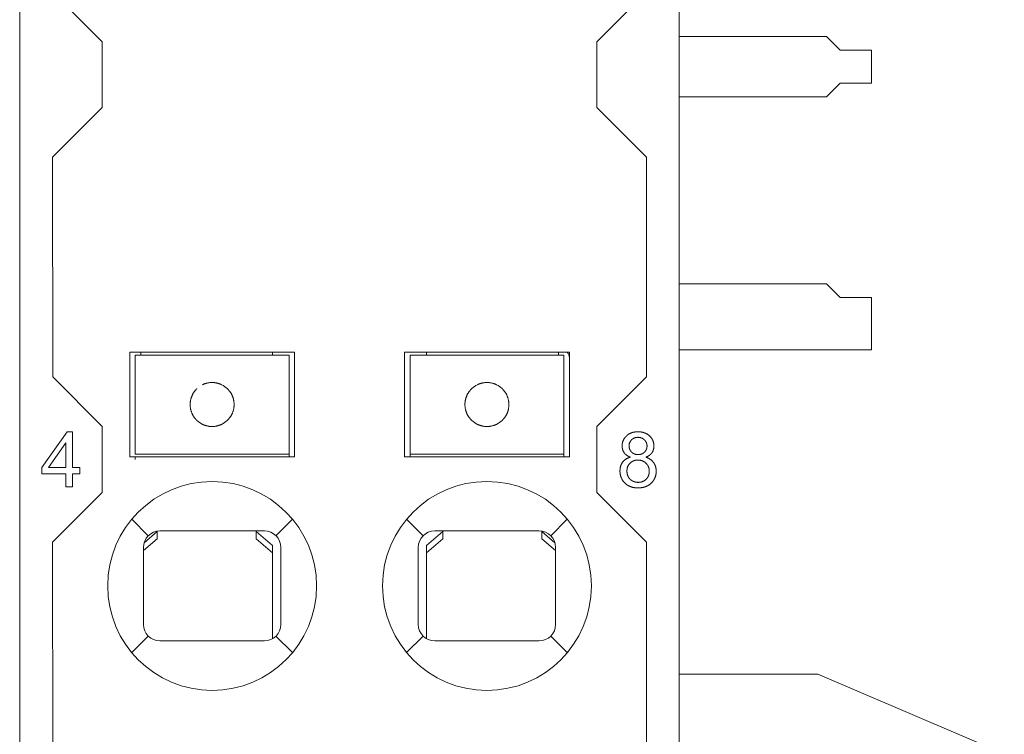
# Model space of a CAD drawing. Header units: millimetres. Extents: x 35 to 385, y -587 to 211.
# Tile 108 of 133: x 210 to 228, y -265 to -252. Entities that reach past the tile are written whole.
import ezdxf

# ---------------------------------------------------------------- set-up
doc = ezdxf.new("R2010")
doc.units = ezdxf.units.MM
doc.layers.add('1', color=7, linetype='Continuous', true_color=0xffffff)

msp = doc.modelspace()

# ---------------------------------------------------------------- linework, layer by layer
at = {"layer": '1', "color": 155, "linetype": 'Continuous', "lineweight": 18}
for p, q in [((209.98, -213.806), (209.98, -272.206)), ((221.98, -213.806), (221.98, -272.206)), ((209.979, -235.01), (209.979, -272.306)), ((210.579, -251.705), (211.48, -252.606)), ((220.48, -252.606), (221.38, -251.705)), ((224.658, -252.509), (221.98, -252.509)), ((224.908, -252.759), (224.658, -252.509)), ((211.48, -253.805), (211.48, -252.606)), ((220.48, -252.606), (220.48, -253.805)), ((224.908, -252.759), (225.479, -252.759)), ((225.479, -253.359), (225.479, -252.759)), ((224.658, -253.609), (224.908, -253.359)), ((225.479, -253.359), (224.908, -253.359)), ((221.98, -253.609), (224.658, -253.609)), ((211.48, -253.805), (210.577, -254.708)), ((221.383, -254.708), (220.48, -253.805)), ((210.579, -258.705), (210.577, -254.708)), ((221.383, -254.708), (221.38, -258.705)), ((224.658, -257.009), (221.98, -257.009)), ((224.908, -257.259), (224.658, -257.009)), ((224.908, -257.259), (225.479, -257.259)), ((225.479, -258.209), (225.479, -257.259)), ((211.98, -258.256), (214.98, -258.256)), ((211.98, -260.156), (211.98, -258.256)), ((212.08, -258.506), (212.08, -258.306)), ((214.88, -258.306), (212.08, -258.306)), ((212.18, -258.306), (212.18, -258.256)), ((214.58, -258.256), (214.58, -258.306)), ((214.88, -258.306), (214.88, -258.506)), ((214.98, -258.256), (214.98, -260.156)), ((216.98, -260.156), (216.98, -258.256)), ((216.98, -258.256), (219.98, -258.256)), ((217.08, -258.506), (217.08, -258.306)), ((219.88, -258.306), (217.08, -258.306)), ((217.38, -258.306), (217.38, -258.256)), ((219.78, -258.256), (219.78, -258.306)), ((219.88, -258.306), (219.88, -258.506)), ((219.98, -258.256), (219.98, -260.156)), ((225.479, -258.209), (221.98, -258.209)), ((212.08, -258.506), (212.08, -258.652)), ((212.08, -258.845), (212.08, -258.652)), ((214.88, -258.506), (214.88, -258.652)), ((214.88, -258.652), (214.88, -258.845)), ((217.08, -258.506), (217.08, -258.652)), ((217.08, -258.845), (217.08, -258.652)), ((219.88, -258.506), (219.88, -258.652)), ((219.88, -258.652), (219.88, -258.845)), ((210.579, -258.705), (211.48, -259.606)), ((212.08, -258.916), (212.08, -258.845)), ((214.88, -258.845), (214.88, -258.916)), ((217.08, -258.916), (217.08, -258.845)), ((219.88, -258.845), (219.88, -258.916)), ((220.48, -259.606), (221.38, -258.705)), ((212.08, -259.206), (212.08, -258.916)), ((214.88, -258.916), (214.88, -259.206)), ((217.08, -259.206), (217.08, -258.916)), ((219.88, -258.916), (219.88, -259.206)), ((212.08, -259.496), (212.08, -259.206)), ((214.88, -259.206), (214.88, -259.496)), ((217.08, -259.496), (217.08, -259.206)), ((219.88, -259.206), (219.88, -259.496)), ((212.08, -259.567), (212.08, -259.496)), ((214.88, -259.496), (214.88, -259.567)), ((217.08, -259.567), (217.08, -259.496)), ((219.88, -259.496), (219.88, -259.567)), ((210.84, -259.705), (210.384, -260.354)), ((210.94, -259.705), (210.84, -259.705)), ((210.94, -260.354), (210.94, -259.705)), ((211.48, -260.805), (211.48, -259.606)), ((212.08, -259.76), (212.08, -259.567)), ((214.88, -259.567), (214.88, -259.76)), ((217.08, -259.76), (217.08, -259.567)), ((219.88, -259.567), (219.88, -259.76)), ((220.48, -259.606), (220.48, -260.805)), ((210.504, -260.354), (210.818, -259.903)), ((210.818, -259.903), (210.818, -260.354)), ((212.08, -259.76), (212.08, -259.906)), ((212.08, -260.106), (212.08, -259.906)), ((214.88, -259.76), (214.88, -259.906)), ((214.88, -259.906), (214.88, -260.106)), ((217.08, -259.76), (217.08, -259.906)), ((217.08, -260.106), (217.08, -259.906)), ((219.88, -259.76), (219.88, -259.906)), ((219.88, -259.906), (219.88, -260.106)), ((214.98, -260.156), (211.98, -260.156)), ((212.08, -260.106), (214.88, -260.106)), ((212.08, -260.207), (212.08, -260.156)), ((214.88, -260.106), (214.88, -260.156)), ((219.98, -260.156), (216.98, -260.156)), ((217.08, -260.106), (217.08, -260.156)), ((217.08, -260.106), (219.88, -260.106)), ((219.88, -260.106), (219.88, -260.156)), ((210.384, -260.354), (210.384, -260.466)), ((210.818, -260.354), (210.504, -260.354)), ((211.075, -260.354), (210.94, -260.354)), ((211.075, -260.466), (211.075, -260.354)), ((210.384, -260.466), (210.818, -260.466)), ((210.818, -260.466), (210.818, -260.705)), ((210.94, -260.466), (211.075, -260.466)), ((210.94, -260.705), (210.94, -260.466)), ((211.48, -260.805), (210.577, -261.708)), ((210.818, -260.705), (210.94, -260.705)), ((221.383, -261.708), (220.48, -260.805)), ((212.242, -261.72), (212.48, -261.518)), ((212.48, -261.564), (212.48, -261.518)), ((212.53, -261.506), (214.43, -261.506)), ((214.28, -261.518), (214.58, -261.773)), ((214.28, -261.518), (214.28, -261.564)), ((217.38, -261.773), (217.68, -261.518)), ((217.53, -261.506), (219.43, -261.506)), ((217.68, -261.564), (217.68, -261.518)), ((219.48, -261.518), (219.717, -261.72)), ((219.48, -261.518), (219.48, -261.564)), ((210.579, -265.705), (210.577, -261.708)), ((212.48, -261.649), (212.23, -261.862)), ((212.48, -261.649), (212.48, -261.564)), ((214.28, -261.564), (214.28, -261.649)), ((214.58, -261.905), (214.28, -261.649)), ((217.68, -261.649), (217.38, -261.905)), ((217.68, -261.649), (217.68, -261.564)), ((219.48, -261.564), (219.48, -261.649)), ((219.73, -261.862), (219.48, -261.649)), ((221.383, -261.708), (221.38, -265.705)), ((212.23, -263.206), (212.23, -261.806)), ((214.58, -261.773), (214.58, -261.905)), ((214.73, -261.806), (214.73, -263.206)), ((217.23, -263.206), (217.23, -261.806)), ((217.38, -261.905), (217.38, -261.773)), ((219.73, -261.806), (219.73, -263.206)), ((214.58, -261.905), (214.58, -263.466)), ((217.38, -263.466), (217.38, -261.905)), ((214.43, -263.506), (212.53, -263.506)), ((219.43, -263.506), (217.53, -263.506)), ((224.502, -264.109), (221.98, -264.109)), ((227.892, -265.562), (224.502, -264.109))]:
    msp.add_line(p, q, dxfattribs=at)
at = {"layer": '1', "color": 155, "linetype": 'Continuous', "lineweight": 13}
for p, q in [((212.08, -258.306), (213.48, -258.306)), ((213.48, -258.306), (214.88, -258.306)), ((217.08, -258.306), (218.48, -258.306)), ((218.48, -258.306), (219.88, -258.306)), ((214.88, -260.106), (212.08, -260.106)), ((219.88, -260.106), (217.08, -260.106)), ((212.017, -261.293), (212.317, -261.594)), ((214.642, -261.594), (214.942, -261.293)), ((217.017, -261.293), (217.317, -261.594)), ((219.642, -261.594), (219.942, -261.293)), ((209.979, -262.384), (209.98, -262.384)), ((209.979, -262.528), (209.98, -262.528)), ((212.317, -263.418), (212.017, -263.719)), ((214.942, -263.719), (214.642, -263.418)), ((217.317, -263.418), (217.017, -263.719)), ((219.942, -263.719), (219.642, -263.418))]:
    msp.add_line(p, q, dxfattribs=at)
at = {"layer": '1', "color": 155, "linetype": 'Continuous', "lineweight": 18}
for points in [[(213.653, -258.845), (213.65, -258.844), (213.647, -258.843), (213.643, -258.841), (213.64, -258.839), (213.636, -258.838), (213.631, -258.836), (213.627, -258.834), (213.622, -258.832), (213.616, -258.83), (213.61, -258.828), (213.604, -258.826), (213.598, -258.824), (213.591, -258.822), (213.583, -258.82), (213.575, -258.818), (213.567, -258.816), (213.558, -258.814), (213.549, -258.812), (213.54, -258.811), (213.531, -258.809), (213.521, -258.808), (213.511, -258.807), (213.5, -258.807), (213.49, -258.806), (213.48, -258.806), (213.469, -258.806), (213.459, -258.807), (213.449, -258.807), (213.439, -258.808), (213.429, -258.809), (213.419, -258.811), (213.41, -258.812), (213.401, -258.814), (213.392, -258.816), (213.384, -258.818), (213.376, -258.82), (213.369, -258.822), (213.362, -258.824), (213.355, -258.826), (213.349, -258.828), (213.343, -258.83), (213.337, -258.832), (213.332, -258.834), (213.328, -258.836), (213.323, -258.838), (213.319, -258.839), (213.316, -258.841), (213.312, -258.843), (213.309, -258.844), (213.307, -258.845)], [(218.653, -258.845), (218.65, -258.844), (218.647, -258.843), (218.643, -258.841), (218.64, -258.839), (218.636, -258.838), (218.631, -258.836), (218.627, -258.834), (218.622, -258.832), (218.616, -258.83), (218.61, -258.828), (218.604, -258.826), (218.598, -258.824), (218.591, -258.822), (218.583, -258.82), (218.575, -258.818), (218.567, -258.816), (218.558, -258.814), (218.549, -258.812), (218.54, -258.811), (218.531, -258.809), (218.521, -258.808), (218.511, -258.807), (218.5, -258.807), (218.49, -258.806), (218.48, -258.806), (218.469, -258.806), (218.459, -258.807), (218.449, -258.807), (218.439, -258.808), (218.429, -258.809), (218.419, -258.811), (218.41, -258.812), (218.401, -258.814), (218.392, -258.816), (218.384, -258.818), (218.376, -258.82), (218.369, -258.822), (218.362, -258.824), (218.355, -258.826), (218.349, -258.828), (218.343, -258.83), (218.337, -258.832), (218.332, -258.834), (218.328, -258.836), (218.323, -258.838), (218.319, -258.839), (218.316, -258.841), (218.312, -258.843), (218.309, -258.844), (218.307, -258.845)], [(213.08, -259.206), (213.08, -259.198), (213.08, -259.189), (213.08, -259.181), (213.081, -259.173), (213.082, -259.165), (213.083, -259.157), (213.084, -259.148), (213.085, -259.14), (213.086, -259.132), (213.088, -259.125), (213.09, -259.117), (213.092, -259.109), (213.094, -259.101), (213.096, -259.094), (213.098, -259.086), (213.1, -259.079), (213.103, -259.072), (213.105, -259.065), (213.108, -259.058), (213.111, -259.051), (213.114, -259.045), (213.117, -259.038), (213.12, -259.032), (213.123, -259.026), (213.126, -259.019), (213.129, -259.014), (213.132, -259.008), (213.136, -259.002), (213.139, -258.997), (213.142, -258.991), (213.146, -258.986), (213.149, -258.981), (213.152, -258.976), (213.156, -258.971), (213.159, -258.966), (213.163, -258.962), (213.166, -258.958), (213.169, -258.953), (213.173, -258.949), (213.176, -258.946), (213.179, -258.942), (213.182, -258.938), (213.185, -258.935), (213.188, -258.932), (213.191, -258.929), (213.194, -258.926), (213.197, -258.923), (213.199, -258.921), (213.202, -258.918), (213.204, -258.916)], [(213.755, -258.916), (213.757, -258.918), (213.76, -258.92), (213.762, -258.923), (213.765, -258.926), (213.768, -258.929), (213.771, -258.932), (213.774, -258.935), (213.777, -258.938), (213.78, -258.942), (213.783, -258.945), (213.786, -258.949), (213.79, -258.953), (213.793, -258.958), (213.796, -258.962), (213.8, -258.966), (213.803, -258.971), (213.807, -258.976), (213.81, -258.981), (213.814, -258.986), (213.817, -258.991), (213.82, -258.996), (213.824, -259.002), (213.827, -259.007), (213.83, -259.013), (213.833, -259.019), (213.836, -259.025), (213.84, -259.032), (213.843, -259.038), (213.846, -259.045), (213.848, -259.051), (213.851, -259.058), (213.854, -259.065), (213.856, -259.072), (213.859, -259.079), (213.861, -259.086), (213.863, -259.094), (213.866, -259.101), (213.868, -259.109), (213.869, -259.116), (213.871, -259.124), (213.873, -259.132), (213.874, -259.14), (213.875, -259.148), (213.876, -259.156), (213.877, -259.164), (213.878, -259.173), (213.879, -259.181), (213.879, -259.189), (213.88, -259.198), (213.88, -259.206)], [(218.08, -259.206), (218.08, -259.198), (218.08, -259.189), (218.08, -259.181), (218.081, -259.173), (218.082, -259.165), (218.083, -259.157), (218.084, -259.148), (218.085, -259.14), (218.086, -259.132), (218.088, -259.125), (218.09, -259.117), (218.092, -259.109), (218.094, -259.101), (218.096, -259.094), (218.098, -259.086), (218.1, -259.079), (218.103, -259.072), (218.105, -259.065), (218.108, -259.058), (218.111, -259.051), (218.114, -259.045), (218.117, -259.038), (218.12, -259.032), (218.123, -259.026), (218.126, -259.019), (218.129, -259.014), (218.132, -259.008), (218.136, -259.002), (218.139, -258.997), (218.142, -258.991), (218.146, -258.986), (218.149, -258.981), (218.152, -258.976), (218.156, -258.971), (218.159, -258.966), (218.163, -258.962), (218.166, -258.958), (218.169, -258.953), (218.173, -258.949), (218.176, -258.946), (218.179, -258.942), (218.182, -258.938), (218.185, -258.935), (218.188, -258.932), (218.191, -258.929), (218.194, -258.926), (218.197, -258.923), (218.199, -258.921), (218.202, -258.918), (218.204, -258.916)], [(218.755, -258.916), (218.757, -258.918), (218.76, -258.92), (218.762, -258.923), (218.765, -258.926), (218.768, -258.929), (218.771, -258.932), (218.774, -258.935), (218.777, -258.938), (218.78, -258.942), (218.783, -258.945), (218.786, -258.949), (218.79, -258.953), (218.793, -258.958), (218.796, -258.962), (218.8, -258.966), (218.803, -258.971), (218.807, -258.976), (218.81, -258.981), (218.814, -258.986), (218.817, -258.991), (218.82, -258.996), (218.824, -259.002), (218.827, -259.007), (218.83, -259.013), (218.833, -259.019), (218.836, -259.025), (218.84, -259.032), (218.843, -259.038), (218.846, -259.045), (218.848, -259.051), (218.851, -259.058), (218.854, -259.065), (218.856, -259.072), (218.859, -259.079), (218.861, -259.086), (218.863, -259.094), (218.866, -259.101), (218.868, -259.109), (218.869, -259.116), (218.871, -259.124), (218.873, -259.132), (218.874, -259.14), (218.875, -259.148), (218.876, -259.156), (218.877, -259.164), (218.878, -259.173), (218.879, -259.181), (218.879, -259.189), (218.88, -259.198), (218.88, -259.206)], [(213.204, -259.496), (213.202, -259.494), (213.199, -259.492), (213.197, -259.489), (213.194, -259.486), (213.191, -259.483), (213.189, -259.48), (213.186, -259.477), (213.183, -259.474), (213.179, -259.47), (213.176, -259.467), (213.173, -259.463), (213.17, -259.459), (213.166, -259.455), (213.163, -259.45), (213.159, -259.446), (213.156, -259.441), (213.153, -259.436), (213.149, -259.431), (213.146, -259.426), (213.142, -259.421), (213.139, -259.416), (213.136, -259.41), (213.132, -259.405), (213.129, -259.399), (213.126, -259.393), (213.123, -259.387), (213.12, -259.38), (213.117, -259.374), (213.114, -259.368), (213.111, -259.361), (213.108, -259.354), (213.105, -259.347), (213.103, -259.34), (213.1, -259.333), (213.098, -259.326), (213.096, -259.319), (213.094, -259.311), (213.092, -259.303), (213.09, -259.296), (213.088, -259.288), (213.086, -259.28), (213.085, -259.272), (213.084, -259.264), (213.083, -259.256), (213.082, -259.248), (213.081, -259.239), (213.08, -259.231), (213.08, -259.223), (213.08, -259.214), (213.08, -259.206)], [(213.88, -259.206), (213.88, -259.214), (213.879, -259.223), (213.879, -259.231), (213.878, -259.239), (213.877, -259.247), (213.877, -259.256), (213.875, -259.264), (213.874, -259.272), (213.873, -259.28), (213.871, -259.288), (213.87, -259.295), (213.868, -259.303), (213.866, -259.311), (213.864, -259.318), (213.861, -259.326), (213.859, -259.333), (213.857, -259.34), (213.854, -259.347), (213.851, -259.354), (213.848, -259.361), (213.846, -259.367), (213.843, -259.374), (213.84, -259.38), (213.837, -259.387), (213.833, -259.393), (213.83, -259.399), (213.827, -259.404), (213.824, -259.41), (213.82, -259.416), (213.817, -259.421), (213.814, -259.426), (213.81, -259.431), (213.807, -259.436), (213.803, -259.441), (213.8, -259.446), (213.796, -259.45), (213.793, -259.454), (213.79, -259.459), (213.786, -259.463), (213.783, -259.466), (213.78, -259.47), (213.777, -259.474), (213.774, -259.477), (213.771, -259.48), (213.768, -259.483), (213.765, -259.486), (213.762, -259.489), (213.76, -259.492), (213.757, -259.494), (213.755, -259.496)], [(218.204, -259.496), (218.202, -259.494), (218.199, -259.492), (218.197, -259.489), (218.194, -259.486), (218.191, -259.483), (218.189, -259.48), (218.186, -259.477), (218.183, -259.474), (218.179, -259.47), (218.176, -259.467), (218.173, -259.463), (218.17, -259.459), (218.166, -259.455), (218.163, -259.45), (218.159, -259.446), (218.156, -259.441), (218.153, -259.436), (218.149, -259.431), (218.146, -259.426), (218.142, -259.421), (218.139, -259.416), (218.136, -259.41), (218.132, -259.405), (218.129, -259.399), (218.126, -259.393), (218.123, -259.387), (218.12, -259.38), (218.117, -259.374), (218.114, -259.368), (218.111, -259.361), (218.108, -259.354), (218.105, -259.347), (218.103, -259.34), (218.1, -259.333), (218.098, -259.326), (218.096, -259.319), (218.094, -259.311), (218.092, -259.303), (218.09, -259.296), (218.088, -259.288), (218.086, -259.28), (218.085, -259.272), (218.084, -259.264), (218.083, -259.256), (218.082, -259.248), (218.081, -259.239), (218.08, -259.231), (218.08, -259.223), (218.08, -259.214), (218.08, -259.206)], [(218.88, -259.206), (218.88, -259.214), (218.879, -259.223), (218.879, -259.231), (218.878, -259.239), (218.877, -259.247), (218.877, -259.256), (218.875, -259.264), (218.874, -259.272), (218.873, -259.28), (218.871, -259.288), (218.87, -259.295), (218.868, -259.303), (218.866, -259.311), (218.864, -259.318), (218.861, -259.326), (218.859, -259.333), (218.857, -259.34), (218.854, -259.347), (218.851, -259.354), (218.848, -259.361), (218.846, -259.367), (218.843, -259.374), (218.84, -259.38), (218.837, -259.387), (218.833, -259.393), (218.83, -259.399), (218.827, -259.404), (218.824, -259.41), (218.82, -259.416), (218.817, -259.421), (218.814, -259.426), (218.81, -259.431), (218.807, -259.436), (218.803, -259.441), (218.8, -259.446), (218.796, -259.45), (218.793, -259.454), (218.79, -259.459), (218.786, -259.463), (218.783, -259.466), (218.78, -259.47), (218.777, -259.474), (218.774, -259.477), (218.771, -259.48), (218.768, -259.483), (218.765, -259.486), (218.762, -259.489), (218.76, -259.492), (218.757, -259.494), (218.755, -259.496)], [(213.307, -259.567), (213.309, -259.568), (213.312, -259.569), (213.316, -259.571), (213.319, -259.573), (213.323, -259.574), (213.328, -259.576), (213.332, -259.578), (213.337, -259.58), (213.343, -259.582), (213.349, -259.584), (213.355, -259.586), (213.362, -259.588), (213.369, -259.59), (213.376, -259.592), (213.384, -259.594), (213.392, -259.596), (213.401, -259.598), (213.41, -259.6), (213.419, -259.601), (213.429, -259.603), (213.439, -259.604), (213.449, -259.605), (213.459, -259.605), (213.469, -259.606), (213.48, -259.606), (213.49, -259.606), (213.5, -259.605), (213.511, -259.605), (213.521, -259.604), (213.531, -259.603), (213.54, -259.601), (213.549, -259.6), (213.558, -259.598), (213.567, -259.596), (213.575, -259.594), (213.583, -259.592), (213.591, -259.59), (213.598, -259.588), (213.604, -259.586), (213.61, -259.584), (213.616, -259.582), (213.622, -259.58), (213.627, -259.578), (213.631, -259.576), (213.636, -259.574), (213.64, -259.573), (213.643, -259.571), (213.647, -259.569), (213.65, -259.568), (213.653, -259.567)], [(218.307, -259.567), (218.309, -259.568), (218.312, -259.569), (218.316, -259.571), (218.319, -259.573), (218.323, -259.574), (218.328, -259.576), (218.332, -259.578), (218.337, -259.58), (218.343, -259.582), (218.349, -259.584), (218.355, -259.586), (218.362, -259.588), (218.369, -259.59), (218.376, -259.592), (218.384, -259.594), (218.392, -259.596), (218.401, -259.598), (218.41, -259.6), (218.419, -259.601), (218.429, -259.603), (218.439, -259.604), (218.449, -259.605), (218.459, -259.605), (218.469, -259.606), (218.48, -259.606), (218.49, -259.606), (218.5, -259.605), (218.511, -259.605), (218.521, -259.604), (218.531, -259.603), (218.54, -259.601), (218.549, -259.6), (218.558, -259.598), (218.567, -259.596), (218.575, -259.594), (218.583, -259.592), (218.591, -259.59), (218.598, -259.588), (218.604, -259.586), (218.61, -259.584), (218.616, -259.582), (218.622, -259.58), (218.627, -259.578), (218.631, -259.576), (218.636, -259.574), (218.64, -259.573), (218.643, -259.571), (218.647, -259.569), (218.65, -259.568), (218.653, -259.567)], [(221.228, -259.701), (221.222, -259.701), (221.217, -259.702), (221.212, -259.702), (221.207, -259.702), (221.202, -259.702), (221.197, -259.702), (221.192, -259.703), (221.187, -259.703), (221.182, -259.704), (221.177, -259.704), (221.173, -259.705), (221.168, -259.706), (221.163, -259.706), (221.158, -259.707), (221.154, -259.708), (221.149, -259.709), (221.145, -259.71), (221.14, -259.711), (221.136, -259.712), (221.131, -259.713), (221.127, -259.715), (221.123, -259.716), (221.118, -259.717), (221.114, -259.719), (221.11, -259.72), (221.106, -259.722), (221.102, -259.723), (221.098, -259.725), (221.094, -259.727), (221.09, -259.728), (221.086, -259.73), (221.082, -259.732), (221.078, -259.734), (221.074, -259.736), (221.07, -259.738), (221.067, -259.74), (221.063, -259.742), (221.059, -259.745), (221.056, -259.747), (221.052, -259.749), (221.049, -259.752), (221.045, -259.754), (221.042, -259.757), (221.038, -259.759), (221.035, -259.762), (221.032, -259.764), (221.028, -259.767), (221.025, -259.77), (221.022, -259.773), (221.019, -259.776)], [(221.438, -259.778), (221.435, -259.775), (221.432, -259.772), (221.429, -259.769), (221.425, -259.766), (221.422, -259.763), (221.418, -259.761), (221.415, -259.758), (221.411, -259.755), (221.408, -259.753), (221.404, -259.75), (221.401, -259.748), (221.397, -259.746), (221.393, -259.743), (221.39, -259.741), (221.386, -259.739), (221.382, -259.737), (221.378, -259.735), (221.374, -259.733), (221.37, -259.731), (221.366, -259.729), (221.362, -259.727), (221.358, -259.726), (221.354, -259.724), (221.35, -259.722), (221.346, -259.721), (221.341, -259.719), (221.337, -259.718), (221.333, -259.716), (221.329, -259.715), (221.324, -259.714), (221.32, -259.713), (221.315, -259.711), (221.311, -259.71), (221.306, -259.709), (221.302, -259.708), (221.297, -259.707), (221.292, -259.707), (221.287, -259.706), (221.283, -259.705), (221.278, -259.705), (221.273, -259.704), (221.268, -259.703), (221.263, -259.703), (221.258, -259.703), (221.253, -259.702), (221.248, -259.702), (221.243, -259.702), (221.238, -259.702), (221.233, -259.701), (221.228, -259.701)], [(221.019, -259.776), (221.016, -259.779), (221.013, -259.782), (221.01, -259.785), (221.007, -259.788), (221.004, -259.791), (221.001, -259.794), (220.998, -259.797), (220.996, -259.801), (220.993, -259.804), (220.991, -259.807), (220.988, -259.81), (220.986, -259.814), (220.983, -259.817), (220.981, -259.82), (220.979, -259.824), (220.977, -259.827), (220.974, -259.831), (220.972, -259.834), (220.97, -259.838), (220.969, -259.841), (220.967, -259.845), (220.965, -259.848), (220.963, -259.852), (220.962, -259.855), (220.96, -259.859), (220.958, -259.863), (220.957, -259.866), (220.955, -259.87), (220.954, -259.874), (220.953, -259.878), (220.952, -259.882), (220.95, -259.885), (220.949, -259.889), (220.948, -259.893), (220.947, -259.897), (220.946, -259.901), (220.946, -259.905), (220.945, -259.909), (220.944, -259.913), (220.943, -259.917), (220.943, -259.921), (220.942, -259.925), (220.942, -259.93), (220.942, -259.934), (220.941, -259.938), (220.941, -259.942), (220.941, -259.946), (220.941, -259.951), (220.94, -259.955), (220.94, -259.959)], [(221.066, -259.955), (221.066, -259.953), (221.066, -259.95), (221.066, -259.948), (221.066, -259.945), (221.066, -259.943), (221.067, -259.94), (221.067, -259.938), (221.067, -259.935), (221.067, -259.933), (221.068, -259.931), (221.068, -259.928), (221.069, -259.926), (221.069, -259.924), (221.07, -259.921), (221.07, -259.919), (221.071, -259.917), (221.071, -259.914), (221.072, -259.912), (221.073, -259.91), (221.073, -259.908), (221.074, -259.905), (221.075, -259.903), (221.076, -259.901), (221.077, -259.899), (221.077, -259.897), (221.078, -259.894), (221.079, -259.892), (221.08, -259.89), (221.081, -259.888), (221.083, -259.886), (221.084, -259.884), (221.085, -259.882), (221.086, -259.88), (221.087, -259.878), (221.089, -259.876), (221.09, -259.874), (221.091, -259.872), (221.093, -259.87), (221.094, -259.868), (221.095, -259.866), (221.097, -259.864), (221.099, -259.862), (221.1, -259.86), (221.102, -259.858), (221.103, -259.856), (221.105, -259.854), (221.107, -259.853), (221.108, -259.851), (221.11, -259.849), (221.112, -259.847)], [(221.112, -259.847), (221.114, -259.845), (221.116, -259.844), (221.118, -259.842), (221.12, -259.84), (221.122, -259.839), (221.124, -259.837), (221.126, -259.835), (221.128, -259.834), (221.13, -259.832), (221.132, -259.831), (221.134, -259.829), (221.136, -259.828), (221.138, -259.827), (221.141, -259.825), (221.143, -259.824), (221.145, -259.823), (221.147, -259.821), (221.15, -259.82), (221.152, -259.819), (221.154, -259.818), (221.156, -259.817), (221.159, -259.816), (221.161, -259.815), (221.164, -259.814), (221.166, -259.813), (221.168, -259.812), (221.171, -259.811), (221.173, -259.811), (221.176, -259.81), (221.178, -259.809), (221.181, -259.808), (221.183, -259.808), (221.186, -259.807), (221.188, -259.807), (221.191, -259.806), (221.193, -259.806), (221.196, -259.805), (221.198, -259.805), (221.201, -259.804), (221.203, -259.804), (221.206, -259.804), (221.208, -259.803), (221.211, -259.803), (221.213, -259.803), (221.216, -259.803), (221.219, -259.803), (221.221, -259.802), (221.224, -259.802), (221.226, -259.802), (221.229, -259.802)], [(221.229, -259.802), (221.231, -259.802), (221.234, -259.802), (221.237, -259.803), (221.239, -259.803), (221.242, -259.803), (221.244, -259.803), (221.247, -259.803), (221.249, -259.803), (221.252, -259.804), (221.255, -259.804), (221.257, -259.804), (221.26, -259.805), (221.262, -259.805), (221.265, -259.806), (221.267, -259.806), (221.27, -259.807), (221.272, -259.807), (221.275, -259.808), (221.277, -259.809), (221.28, -259.81), (221.282, -259.81), (221.284, -259.811), (221.287, -259.812), (221.289, -259.813), (221.292, -259.814), (221.294, -259.815), (221.296, -259.816), (221.299, -259.817), (221.301, -259.818), (221.303, -259.819), (221.306, -259.82), (221.308, -259.821), (221.31, -259.822), (221.312, -259.824), (221.315, -259.825), (221.317, -259.826), (221.319, -259.828), (221.321, -259.829), (221.323, -259.831), (221.325, -259.832), (221.327, -259.834), (221.329, -259.835), (221.331, -259.837), (221.333, -259.838), (221.335, -259.84), (221.337, -259.842), (221.339, -259.843), (221.341, -259.845), (221.343, -259.847), (221.345, -259.849)], [(221.345, -259.849), (221.347, -259.851), (221.348, -259.852), (221.35, -259.854), (221.352, -259.856), (221.354, -259.858), (221.355, -259.86), (221.357, -259.862), (221.358, -259.864), (221.36, -259.866), (221.362, -259.868), (221.363, -259.87), (221.365, -259.872), (221.366, -259.874), (221.367, -259.876), (221.369, -259.878), (221.37, -259.88), (221.371, -259.882), (221.373, -259.885), (221.374, -259.887), (221.375, -259.889), (221.376, -259.891), (221.377, -259.894), (221.378, -259.896), (221.379, -259.898), (221.38, -259.9), (221.381, -259.903), (221.382, -259.905), (221.383, -259.907), (221.384, -259.91), (221.385, -259.912), (221.385, -259.915), (221.386, -259.917), (221.387, -259.919), (221.387, -259.922), (221.388, -259.924), (221.388, -259.927), (221.389, -259.929), (221.389, -259.932), (221.39, -259.934), (221.39, -259.937), (221.391, -259.939), (221.391, -259.942), (221.391, -259.944), (221.391, -259.947), (221.392, -259.949), (221.392, -259.952), (221.392, -259.954), (221.392, -259.957), (221.392, -259.959), (221.392, -259.962)], [(221.518, -259.963), (221.518, -259.958), (221.518, -259.954), (221.518, -259.95), (221.518, -259.946), (221.517, -259.941), (221.517, -259.937), (221.517, -259.933), (221.516, -259.929), (221.516, -259.925), (221.515, -259.921), (221.514, -259.916), (221.514, -259.912), (221.513, -259.908), (221.512, -259.904), (221.511, -259.9), (221.51, -259.896), (221.509, -259.893), (221.508, -259.889), (221.507, -259.885), (221.505, -259.881), (221.504, -259.877), (221.503, -259.873), (221.501, -259.87), (221.5, -259.866), (221.498, -259.862), (221.497, -259.858), (221.495, -259.855), (221.493, -259.851), (221.491, -259.847), (221.489, -259.844), (221.487, -259.84), (221.485, -259.837), (221.483, -259.833), (221.481, -259.83), (221.479, -259.826), (221.477, -259.823), (221.474, -259.82), (221.472, -259.816), (221.47, -259.813), (221.467, -259.809), (221.464, -259.806), (221.462, -259.803), (221.459, -259.8), (221.456, -259.796), (221.453, -259.793), (221.451, -259.79), (221.448, -259.787), (221.445, -259.784), (221.441, -259.781), (221.438, -259.778)], [(220.94, -259.959), (220.94, -259.962), (220.94, -259.965), (220.941, -259.968), (220.941, -259.971), (220.941, -259.974), (220.941, -259.976), (220.941, -259.979), (220.941, -259.982), (220.942, -259.985), (220.942, -259.987), (220.942, -259.99), (220.942, -259.993), (220.943, -259.996), (220.943, -259.998), (220.944, -260.001), (220.944, -260.004), (220.945, -260.006), (220.945, -260.009), (220.946, -260.011), (220.946, -260.014), (220.947, -260.017), (220.947, -260.019), (220.948, -260.022), (220.949, -260.024), (220.95, -260.027), (220.95, -260.029), (220.951, -260.032), (220.952, -260.034), (220.953, -260.037), (220.954, -260.039), (220.955, -260.041), (220.955, -260.044), (220.956, -260.046), (220.957, -260.048), (220.958, -260.051), (220.959, -260.053), (220.96, -260.055), (220.962, -260.058), (220.963, -260.06), (220.964, -260.062), (220.965, -260.064), (220.966, -260.067), (220.968, -260.069), (220.969, -260.071), (220.97, -260.073), (220.971, -260.075), (220.973, -260.077), (220.974, -260.079), (220.976, -260.081), (220.977, -260.084)], [(220.977, -260.084), (220.979, -260.086), (220.98, -260.088), (220.982, -260.09), (220.983, -260.092), (220.985, -260.094), (220.987, -260.096), (220.988, -260.098), (220.99, -260.1), (220.992, -260.101), (220.993, -260.103), (220.995, -260.105), (220.997, -260.107), (220.999, -260.109), (221.001, -260.111), (221.003, -260.113), (221.005, -260.114), (221.007, -260.116), (221.009, -260.118), (221.011, -260.12), (221.013, -260.121), (221.015, -260.123), (221.017, -260.125), (221.019, -260.126), (221.022, -260.128), (221.024, -260.129), (221.026, -260.131), (221.028, -260.133), (221.031, -260.134), (221.033, -260.136), (221.036, -260.137), (221.038, -260.139), (221.04, -260.14), (221.043, -260.142), (221.045, -260.143), (221.048, -260.144), (221.051, -260.146), (221.053, -260.147), (221.056, -260.149), (221.059, -260.15), (221.061, -260.151), (221.064, -260.152), (221.067, -260.154), (221.07, -260.155), (221.073, -260.156), (221.076, -260.157), (221.078, -260.159), (221.081, -260.16), (221.084, -260.161), (221.087, -260.162), (221.09, -260.163)], [(221.111, -260.071), (221.11, -260.069), (221.108, -260.068), (221.106, -260.066), (221.104, -260.064), (221.103, -260.062), (221.101, -260.06), (221.099, -260.058), (221.098, -260.056), (221.096, -260.054), (221.095, -260.052), (221.093, -260.05), (221.092, -260.048), (221.09, -260.045), (221.089, -260.043), (221.088, -260.041), (221.086, -260.039), (221.085, -260.037), (221.084, -260.034), (221.083, -260.032), (221.082, -260.03), (221.08, -260.027), (221.079, -260.025), (221.078, -260.023), (221.077, -260.02), (221.077, -260.018), (221.076, -260.016), (221.075, -260.013), (221.074, -260.011), (221.073, -260.008), (221.073, -260.006), (221.072, -260.003), (221.071, -260.001), (221.071, -259.998), (221.07, -259.996), (221.07, -259.993), (221.069, -259.991), (221.069, -259.988), (221.068, -259.986), (221.068, -259.983), (221.067, -259.981), (221.067, -259.978), (221.067, -259.976), (221.067, -259.973), (221.066, -259.971), (221.066, -259.968), (221.066, -259.965), (221.066, -259.963), (221.066, -259.96), (221.066, -259.958), (221.066, -259.955)], [(221.23, -260.116), (221.228, -260.116), (221.225, -260.116), (221.222, -260.116), (221.22, -260.116), (221.217, -260.116), (221.215, -260.116), (221.212, -260.115), (221.209, -260.115), (221.207, -260.115), (221.204, -260.115), (221.202, -260.114), (221.199, -260.114), (221.196, -260.114), (221.194, -260.113), (221.191, -260.113), (221.189, -260.112), (221.186, -260.112), (221.184, -260.111), (221.181, -260.11), (221.179, -260.11), (221.176, -260.109), (221.174, -260.108), (221.171, -260.107), (221.169, -260.107), (221.166, -260.106), (221.164, -260.105), (221.161, -260.104), (221.159, -260.103), (221.157, -260.102), (221.154, -260.101), (221.152, -260.1), (221.15, -260.099), (221.147, -260.097), (221.145, -260.096), (221.143, -260.095), (221.14, -260.094), (221.138, -260.092), (221.136, -260.091), (221.134, -260.089), (221.132, -260.088), (221.129, -260.086), (221.127, -260.085), (221.125, -260.083), (221.123, -260.082), (221.121, -260.08), (221.119, -260.078), (221.117, -260.077), (221.115, -260.075), (221.113, -260.073), (221.111, -260.071)], [(221.346, -260.072), (221.344, -260.074), (221.343, -260.075), (221.341, -260.077), (221.339, -260.079), (221.337, -260.08), (221.335, -260.082), (221.333, -260.084), (221.331, -260.085), (221.329, -260.087), (221.327, -260.088), (221.325, -260.09), (221.323, -260.091), (221.32, -260.092), (221.318, -260.094), (221.316, -260.095), (221.314, -260.096), (221.311, -260.098), (221.309, -260.099), (221.307, -260.1), (221.305, -260.101), (221.302, -260.102), (221.3, -260.103), (221.298, -260.104), (221.295, -260.105), (221.293, -260.106), (221.291, -260.107), (221.288, -260.108), (221.286, -260.108), (221.283, -260.109), (221.281, -260.11), (221.278, -260.11), (221.276, -260.111), (221.273, -260.112), (221.271, -260.112), (221.268, -260.113), (221.266, -260.113), (221.263, -260.114), (221.261, -260.114), (221.258, -260.114), (221.256, -260.115), (221.253, -260.115), (221.251, -260.115), (221.248, -260.115), (221.246, -260.116), (221.243, -260.116), (221.241, -260.116), (221.238, -260.116), (221.235, -260.116), (221.233, -260.116), (221.23, -260.116)], [(221.392, -259.962), (221.392, -259.964), (221.392, -259.967), (221.392, -259.969), (221.392, -259.972), (221.392, -259.974), (221.391, -259.977), (221.391, -259.979), (221.391, -259.982), (221.391, -259.984), (221.39, -259.986), (221.39, -259.989), (221.389, -259.991), (221.389, -259.994), (221.388, -259.996), (221.388, -259.998), (221.387, -260.001), (221.387, -260.003), (221.386, -260.006), (221.385, -260.008), (221.385, -260.01), (221.384, -260.013), (221.383, -260.015), (221.382, -260.017), (221.381, -260.019), (221.381, -260.022), (221.38, -260.024), (221.379, -260.026), (221.378, -260.028), (221.376, -260.03), (221.375, -260.033), (221.374, -260.035), (221.373, -260.037), (221.372, -260.039), (221.371, -260.041), (221.369, -260.043), (221.368, -260.045), (221.367, -260.047), (221.365, -260.049), (221.364, -260.051), (221.362, -260.053), (221.361, -260.055), (221.359, -260.057), (221.358, -260.059), (221.356, -260.061), (221.355, -260.063), (221.353, -260.065), (221.351, -260.066), (221.35, -260.068), (221.348, -260.07), (221.346, -260.072)], [(221.371, -260.163), (221.374, -260.162), (221.377, -260.161), (221.38, -260.16), (221.382, -260.159), (221.385, -260.157), (221.388, -260.156), (221.391, -260.155), (221.393, -260.154), (221.396, -260.152), (221.399, -260.151), (221.401, -260.15), (221.404, -260.149), (221.407, -260.147), (221.409, -260.146), (221.412, -260.144), (221.414, -260.143), (221.417, -260.142), (221.419, -260.14), (221.421, -260.139), (221.424, -260.137), (221.426, -260.136), (221.429, -260.134), (221.431, -260.133), (221.433, -260.131), (221.435, -260.13), (221.437, -260.128), (221.44, -260.126), (221.442, -260.125), (221.444, -260.123), (221.446, -260.121), (221.448, -260.12), (221.45, -260.118), (221.452, -260.116), (221.454, -260.114), (221.456, -260.113), (221.458, -260.111), (221.46, -260.109), (221.462, -260.107), (221.463, -260.105), (221.465, -260.104), (221.467, -260.102), (221.469, -260.1), (221.47, -260.098), (221.472, -260.096), (221.474, -260.094), (221.475, -260.092), (221.477, -260.09), (221.478, -260.088), (221.48, -260.086), (221.481, -260.084)], [(221.481, -260.084), (221.483, -260.082), (221.484, -260.08), (221.486, -260.078), (221.487, -260.076), (221.488, -260.074), (221.49, -260.072), (221.491, -260.069), (221.492, -260.067), (221.493, -260.065), (221.495, -260.063), (221.496, -260.061), (221.497, -260.058), (221.498, -260.056), (221.499, -260.054), (221.5, -260.052), (221.501, -260.049), (221.502, -260.047), (221.503, -260.045), (221.504, -260.042), (221.505, -260.04), (221.506, -260.038), (221.507, -260.035), (221.507, -260.033), (221.508, -260.03), (221.509, -260.028), (221.51, -260.026), (221.51, -260.023), (221.511, -260.021), (221.512, -260.018), (221.512, -260.016), (221.513, -260.013), (221.513, -260.011), (221.514, -260.008), (221.514, -260.005), (221.515, -260.003), (221.515, -260), (221.516, -259.998), (221.516, -259.995), (221.516, -259.992), (221.517, -259.99), (221.517, -259.987), (221.517, -259.984), (221.517, -259.982), (221.518, -259.979), (221.518, -259.976), (221.518, -259.974), (221.518, -259.971), (221.518, -259.968), (221.518, -259.965), (221.518, -259.963)], [(220.949, -260.253), (220.947, -260.256), (220.945, -260.259), (220.944, -260.261), (220.942, -260.264), (220.94, -260.267), (220.938, -260.269), (220.936, -260.272), (220.935, -260.275), (220.933, -260.278), (220.932, -260.281), (220.93, -260.284), (220.929, -260.287), (220.927, -260.289), (220.926, -260.292), (220.924, -260.295), (220.923, -260.298), (220.922, -260.302), (220.92, -260.305), (220.919, -260.308), (220.918, -260.311), (220.917, -260.314), (220.916, -260.317), (220.914, -260.32), (220.913, -260.324), (220.912, -260.327), (220.911, -260.33), (220.911, -260.333), (220.91, -260.337), (220.909, -260.34), (220.908, -260.343), (220.907, -260.347), (220.906, -260.35), (220.906, -260.354), (220.905, -260.357), (220.905, -260.361), (220.904, -260.364), (220.903, -260.368), (220.903, -260.371), (220.903, -260.375), (220.902, -260.379), (220.902, -260.382), (220.901, -260.386), (220.901, -260.39), (220.901, -260.393), (220.901, -260.397), (220.9, -260.401), (220.9, -260.405), (220.9, -260.409), (220.9, -260.412), (220.9, -260.416)], [(221.09, -260.163), (221.087, -260.164), (221.083, -260.165), (221.08, -260.166), (221.076, -260.167), (221.072, -260.169), (221.069, -260.17), (221.066, -260.171), (221.062, -260.172), (221.059, -260.173), (221.055, -260.175), (221.052, -260.176), (221.049, -260.177), (221.045, -260.179), (221.042, -260.18), (221.039, -260.182), (221.036, -260.183), (221.033, -260.185), (221.03, -260.186), (221.027, -260.188), (221.024, -260.189), (221.021, -260.191), (221.018, -260.193), (221.015, -260.194), (221.012, -260.196), (221.009, -260.198), (221.006, -260.2), (221.004, -260.202), (221.001, -260.204), (220.998, -260.205), (220.995, -260.207), (220.993, -260.209), (220.99, -260.211), (220.988, -260.213), (220.985, -260.216), (220.983, -260.218), (220.98, -260.22), (220.978, -260.222), (220.975, -260.224), (220.973, -260.226), (220.971, -260.229), (220.968, -260.231), (220.966, -260.233), (220.964, -260.236), (220.962, -260.238), (220.959, -260.241), (220.957, -260.243), (220.955, -260.246), (220.953, -260.248), (220.951, -260.251), (220.949, -260.253)], [(221.026, -260.417), (221.026, -260.414), (221.026, -260.411), (221.027, -260.407), (221.027, -260.404), (221.027, -260.401), (221.027, -260.398), (221.027, -260.395), (221.028, -260.392), (221.028, -260.388), (221.028, -260.385), (221.029, -260.382), (221.029, -260.379), (221.03, -260.376), (221.03, -260.373), (221.031, -260.37), (221.032, -260.367), (221.032, -260.364), (221.033, -260.361), (221.034, -260.358), (221.035, -260.354), (221.036, -260.351), (221.037, -260.348), (221.038, -260.345), (221.039, -260.342), (221.04, -260.339), (221.041, -260.336), (221.042, -260.333), (221.043, -260.331), (221.045, -260.328), (221.046, -260.325), (221.048, -260.322), (221.049, -260.319), (221.05, -260.317), (221.052, -260.314), (221.054, -260.311), (221.055, -260.308), (221.057, -260.306), (221.059, -260.303), (221.06, -260.3), (221.062, -260.298), (221.064, -260.295), (221.066, -260.293), (221.068, -260.29), (221.07, -260.288), (221.072, -260.285), (221.074, -260.283), (221.076, -260.281), (221.078, -260.278), (221.081, -260.276), (221.083, -260.274)], [(221.083, -260.274), (221.085, -260.271), (221.088, -260.269), (221.09, -260.267), (221.092, -260.265), (221.095, -260.263), (221.097, -260.261), (221.1, -260.259), (221.102, -260.257), (221.105, -260.255), (221.107, -260.253), (221.11, -260.251), (221.112, -260.249), (221.115, -260.248), (221.118, -260.246), (221.12, -260.244), (221.123, -260.243), (221.126, -260.241), (221.129, -260.24), (221.131, -260.238), (221.134, -260.237), (221.137, -260.235), (221.14, -260.234), (221.143, -260.233), (221.146, -260.231), (221.149, -260.23), (221.152, -260.229), (221.155, -260.228), (221.158, -260.227), (221.161, -260.226), (221.164, -260.225), (221.167, -260.224), (221.17, -260.223), (221.173, -260.223), (221.176, -260.222), (221.179, -260.221), (221.182, -260.221), (221.185, -260.22), (221.189, -260.219), (221.192, -260.219), (221.195, -260.218), (221.198, -260.218), (221.201, -260.218), (221.204, -260.217), (221.208, -260.217), (221.211, -260.217), (221.214, -260.217), (221.217, -260.217), (221.22, -260.216), (221.224, -260.216), (221.227, -260.216)], [(221.227, -260.216), (221.23, -260.216), (221.233, -260.216), (221.237, -260.217), (221.24, -260.217), (221.243, -260.217), (221.246, -260.217), (221.25, -260.217), (221.253, -260.218), (221.256, -260.218), (221.259, -260.219), (221.262, -260.219), (221.266, -260.22), (221.269, -260.22), (221.272, -260.221), (221.275, -260.221), (221.278, -260.222), (221.282, -260.223), (221.285, -260.224), (221.288, -260.224), (221.291, -260.225), (221.294, -260.226), (221.297, -260.227), (221.3, -260.228), (221.303, -260.229), (221.306, -260.231), (221.309, -260.232), (221.312, -260.233), (221.315, -260.234), (221.318, -260.236), (221.321, -260.237), (221.324, -260.239), (221.327, -260.24), (221.33, -260.242), (221.333, -260.243), (221.335, -260.245), (221.338, -260.246), (221.341, -260.248), (221.344, -260.25), (221.346, -260.252), (221.349, -260.254), (221.352, -260.256), (221.354, -260.257), (221.357, -260.259), (221.359, -260.262), (221.362, -260.264), (221.364, -260.266), (221.367, -260.268), (221.369, -260.27), (221.372, -260.272), (221.374, -260.275)], [(221.51, -260.26), (221.509, -260.258), (221.507, -260.255), (221.505, -260.252), (221.503, -260.25), (221.5, -260.247), (221.498, -260.245), (221.496, -260.242), (221.494, -260.24), (221.492, -260.237), (221.49, -260.235), (221.487, -260.233), (221.485, -260.23), (221.483, -260.228), (221.48, -260.226), (221.478, -260.223), (221.475, -260.221), (221.473, -260.219), (221.47, -260.217), (221.468, -260.215), (221.465, -260.213), (221.463, -260.211), (221.46, -260.209), (221.457, -260.207), (221.454, -260.205), (221.452, -260.203), (221.449, -260.201), (221.446, -260.199), (221.443, -260.197), (221.44, -260.195), (221.437, -260.193), (221.434, -260.192), (221.431, -260.19), (221.428, -260.188), (221.425, -260.186), (221.422, -260.185), (221.419, -260.183), (221.416, -260.182), (221.412, -260.18), (221.409, -260.178), (221.406, -260.177), (221.402, -260.175), (221.399, -260.174), (221.396, -260.172), (221.392, -260.171), (221.389, -260.17), (221.385, -260.168), (221.382, -260.167), (221.378, -260.166), (221.374, -260.164), (221.371, -260.163)], [(221.374, -260.275), (221.376, -260.277), (221.379, -260.279), (221.381, -260.282), (221.383, -260.284), (221.385, -260.286), (221.387, -260.289), (221.389, -260.291), (221.391, -260.294), (221.393, -260.296), (221.395, -260.299), (221.397, -260.302), (221.399, -260.304), (221.401, -260.307), (221.403, -260.31), (221.405, -260.312), (221.406, -260.315), (221.408, -260.318), (221.409, -260.321), (221.411, -260.324), (221.412, -260.327), (221.414, -260.33), (221.415, -260.332), (221.417, -260.335), (221.418, -260.338), (221.419, -260.341), (221.42, -260.344), (221.421, -260.348), (221.423, -260.351), (221.424, -260.354), (221.424, -260.357), (221.425, -260.36), (221.426, -260.363), (221.427, -260.366), (221.428, -260.369), (221.429, -260.372), (221.429, -260.376), (221.43, -260.379), (221.43, -260.382), (221.431, -260.385), (221.431, -260.388), (221.432, -260.392), (221.432, -260.395), (221.433, -260.398), (221.433, -260.401), (221.433, -260.405), (221.433, -260.408), (221.433, -260.411), (221.433, -260.415), (221.434, -260.418), (221.434, -260.421)], [(221.559, -260.42), (221.559, -260.416), (221.559, -260.412), (221.559, -260.409), (221.559, -260.405), (221.559, -260.402), (221.558, -260.398), (221.558, -260.394), (221.558, -260.391), (221.557, -260.387), (221.557, -260.384), (221.557, -260.38), (221.556, -260.377), (221.556, -260.373), (221.555, -260.37), (221.555, -260.367), (221.554, -260.363), (221.553, -260.36), (221.553, -260.357), (221.552, -260.353), (221.551, -260.35), (221.55, -260.347), (221.55, -260.343), (221.549, -260.34), (221.548, -260.337), (221.547, -260.334), (221.546, -260.331), (221.545, -260.327), (221.544, -260.324), (221.543, -260.321), (221.542, -260.318), (221.54, -260.315), (221.539, -260.312), (221.538, -260.309), (221.537, -260.306), (221.535, -260.303), (221.534, -260.3), (221.532, -260.297), (221.531, -260.294), (221.529, -260.291), (221.528, -260.288), (221.526, -260.285), (221.525, -260.282), (221.523, -260.28), (221.521, -260.277), (221.52, -260.274), (221.518, -260.271), (221.516, -260.268), (221.514, -260.266), (221.512, -260.263), (221.51, -260.26)], [(220.9, -260.416), (220.9, -260.421), (220.9, -260.427), (220.9, -260.432), (220.901, -260.437), (220.901, -260.442), (220.901, -260.447), (220.902, -260.452), (220.902, -260.457), (220.903, -260.462), (220.904, -260.467), (220.904, -260.472), (220.905, -260.477), (220.906, -260.481), (220.907, -260.486), (220.908, -260.491), (220.909, -260.496), (220.911, -260.5), (220.912, -260.505), (220.913, -260.51), (220.915, -260.514), (220.916, -260.519), (220.918, -260.523), (220.919, -260.528), (220.921, -260.532), (220.923, -260.537), (220.925, -260.541), (220.926, -260.545), (220.928, -260.55), (220.931, -260.554), (220.933, -260.558), (220.935, -260.562), (220.937, -260.566), (220.94, -260.57), (220.942, -260.575), (220.944, -260.579), (220.947, -260.583), (220.95, -260.587), (220.952, -260.591), (220.955, -260.595), (220.958, -260.598), (220.961, -260.602), (220.964, -260.606), (220.967, -260.61), (220.97, -260.614), (220.973, -260.617), (220.977, -260.621), (220.98, -260.625), (220.984, -260.628), (220.987, -260.632), (220.991, -260.635)], [(221.051, -260.519), (221.05, -260.517), (221.049, -260.515), (221.048, -260.513), (221.047, -260.511), (221.046, -260.509), (221.045, -260.507), (221.045, -260.505), (221.044, -260.503), (221.043, -260.501), (221.042, -260.499), (221.041, -260.497), (221.041, -260.495), (221.04, -260.493), (221.039, -260.491), (221.039, -260.489), (221.038, -260.487), (221.037, -260.485), (221.037, -260.483), (221.036, -260.481), (221.035, -260.479), (221.035, -260.477), (221.034, -260.475), (221.034, -260.473), (221.033, -260.471), (221.033, -260.469), (221.032, -260.467), (221.032, -260.465), (221.031, -260.463), (221.031, -260.461), (221.03, -260.459), (221.03, -260.457), (221.03, -260.455), (221.029, -260.453), (221.029, -260.451), (221.029, -260.448), (221.028, -260.446), (221.028, -260.444), (221.028, -260.442), (221.028, -260.44), (221.027, -260.438), (221.027, -260.436), (221.027, -260.434), (221.027, -260.432), (221.027, -260.43), (221.027, -260.428), (221.026, -260.425), (221.026, -260.423), (221.026, -260.421), (221.026, -260.419), (221.026, -260.417)], [(221.434, -260.421), (221.434, -260.424), (221.433, -260.427), (221.433, -260.431), (221.433, -260.434), (221.433, -260.437), (221.433, -260.44), (221.433, -260.443), (221.432, -260.447), (221.432, -260.45), (221.432, -260.453), (221.431, -260.456), (221.431, -260.459), (221.43, -260.462), (221.43, -260.465), (221.429, -260.469), (221.428, -260.472), (221.428, -260.475), (221.427, -260.478), (221.426, -260.481), (221.425, -260.484), (221.424, -260.487), (221.423, -260.49), (221.422, -260.493), (221.421, -260.496), (221.42, -260.499), (221.419, -260.502), (221.418, -260.505), (221.416, -260.508), (221.415, -260.511), (221.414, -260.514), (221.412, -260.517), (221.411, -260.519), (221.409, -260.522), (221.408, -260.525), (221.406, -260.528), (221.404, -260.53), (221.403, -260.533), (221.401, -260.536), (221.399, -260.538), (221.397, -260.541), (221.395, -260.543), (221.393, -260.546), (221.391, -260.548), (221.389, -260.551), (221.387, -260.553), (221.385, -260.556), (221.383, -260.558), (221.381, -260.561), (221.379, -260.563), (221.376, -260.565)], [(221.468, -260.635), (221.472, -260.632), (221.475, -260.628), (221.479, -260.625), (221.482, -260.621), (221.485, -260.617), (221.489, -260.614), (221.492, -260.61), (221.495, -260.606), (221.498, -260.603), (221.501, -260.599), (221.504, -260.595), (221.506, -260.591), (221.509, -260.587), (221.512, -260.583), (221.514, -260.579), (221.517, -260.575), (221.519, -260.571), (221.522, -260.567), (221.524, -260.563), (221.526, -260.559), (221.528, -260.555), (221.53, -260.551), (221.532, -260.546), (221.534, -260.542), (221.536, -260.538), (221.538, -260.534), (221.54, -260.529), (221.541, -260.525), (221.543, -260.52), (221.544, -260.516), (221.546, -260.511), (221.547, -260.507), (221.548, -260.502), (221.55, -260.498), (221.551, -260.493), (221.552, -260.489), (221.553, -260.484), (221.554, -260.479), (221.555, -260.474), (221.555, -260.47), (221.556, -260.465), (221.557, -260.46), (221.557, -260.455), (221.558, -260.45), (221.558, -260.445), (221.558, -260.44), (221.559, -260.435), (221.559, -260.43), (221.559, -260.425), (221.559, -260.42)], [(220.991, -260.635), (220.994, -260.639), (220.998, -260.642), (221.002, -260.646), (221.006, -260.649), (221.009, -260.652), (221.013, -260.655), (221.017, -260.658), (221.021, -260.661), (221.025, -260.664), (221.029, -260.667), (221.033, -260.67), (221.037, -260.672), (221.042, -260.675), (221.046, -260.678), (221.05, -260.68), (221.054, -260.682), (221.059, -260.685), (221.063, -260.687), (221.068, -260.689), (221.072, -260.691), (221.077, -260.693), (221.081, -260.695), (221.086, -260.697), (221.091, -260.699), (221.096, -260.701), (221.1, -260.703), (221.105, -260.704), (221.11, -260.706), (221.115, -260.707), (221.12, -260.709), (221.125, -260.71), (221.13, -260.711), (221.135, -260.713), (221.141, -260.714), (221.146, -260.715), (221.151, -260.716), (221.156, -260.717), (221.162, -260.718), (221.167, -260.718), (221.173, -260.719), (221.178, -260.72), (221.184, -260.72), (221.189, -260.721), (221.195, -260.721), (221.201, -260.722), (221.206, -260.722), (221.212, -260.722), (221.218, -260.722), (221.224, -260.723), (221.23, -260.723)], [(221.125, -260.595), (221.123, -260.594), (221.121, -260.593), (221.119, -260.592), (221.117, -260.59), (221.115, -260.589), (221.114, -260.588), (221.112, -260.587), (221.11, -260.586), (221.108, -260.584), (221.106, -260.583), (221.104, -260.582), (221.103, -260.581), (221.101, -260.579), (221.099, -260.578), (221.097, -260.577), (221.096, -260.575), (221.094, -260.574), (221.093, -260.572), (221.091, -260.571), (221.089, -260.57), (221.088, -260.568), (221.086, -260.567), (221.085, -260.565), (221.083, -260.564), (221.082, -260.562), (221.08, -260.561), (221.079, -260.559), (221.077, -260.558), (221.076, -260.556), (221.075, -260.554), (221.073, -260.553), (221.072, -260.551), (221.071, -260.549), (221.069, -260.548), (221.068, -260.546), (221.067, -260.544), (221.065, -260.543), (221.064, -260.541), (221.063, -260.539), (221.062, -260.537), (221.061, -260.536), (221.059, -260.534), (221.058, -260.532), (221.057, -260.53), (221.056, -260.528), (221.055, -260.526), (221.054, -260.524), (221.053, -260.522), (221.052, -260.521), (221.051, -260.519)], [(221.231, -260.622), (221.229, -260.622), (221.227, -260.622), (221.224, -260.622), (221.222, -260.621), (221.22, -260.621), (221.218, -260.621), (221.216, -260.621), (221.213, -260.621), (221.211, -260.621), (221.209, -260.621), (221.207, -260.62), (221.205, -260.62), (221.202, -260.62), (221.2, -260.62), (221.198, -260.619), (221.196, -260.619), (221.194, -260.619), (221.191, -260.618), (221.189, -260.618), (221.187, -260.617), (221.185, -260.617), (221.183, -260.617), (221.181, -260.616), (221.178, -260.616), (221.176, -260.615), (221.174, -260.614), (221.172, -260.614), (221.17, -260.613), (221.168, -260.613), (221.166, -260.612), (221.164, -260.611), (221.162, -260.611), (221.159, -260.61), (221.157, -260.609), (221.155, -260.609), (221.153, -260.608), (221.151, -260.607), (221.149, -260.606), (221.147, -260.605), (221.145, -260.605), (221.143, -260.604), (221.141, -260.603), (221.139, -260.602), (221.137, -260.601), (221.135, -260.6), (221.133, -260.599), (221.131, -260.598), (221.129, -260.597), (221.127, -260.596), (221.125, -260.595)], [(221.23, -260.723), (221.235, -260.723), (221.241, -260.722), (221.247, -260.722), (221.253, -260.722), (221.259, -260.722), (221.264, -260.721), (221.27, -260.721), (221.275, -260.72), (221.281, -260.72), (221.286, -260.719), (221.292, -260.718), (221.297, -260.718), (221.302, -260.717), (221.308, -260.716), (221.313, -260.715), (221.318, -260.714), (221.323, -260.713), (221.328, -260.711), (221.334, -260.71), (221.339, -260.709), (221.344, -260.707), (221.349, -260.706), (221.353, -260.704), (221.358, -260.703), (221.363, -260.701), (221.368, -260.699), (221.373, -260.697), (221.377, -260.695), (221.382, -260.693), (221.386, -260.691), (221.391, -260.689), (221.395, -260.687), (221.4, -260.685), (221.404, -260.682), (221.409, -260.68), (221.413, -260.677), (221.417, -260.675), (221.421, -260.672), (221.426, -260.67), (221.43, -260.667), (221.434, -260.664), (221.438, -260.661), (221.442, -260.658), (221.446, -260.655), (221.45, -260.652), (221.453, -260.649), (221.457, -260.645), (221.461, -260.642), (221.465, -260.639), (221.468, -260.635)], [(221.376, -260.565), (221.374, -260.567), (221.372, -260.57), (221.369, -260.572), (221.367, -260.574), (221.365, -260.576), (221.362, -260.578), (221.36, -260.58), (221.357, -260.582), (221.355, -260.584), (221.352, -260.586), (221.349, -260.588), (221.347, -260.589), (221.344, -260.591), (221.341, -260.593), (221.339, -260.594), (221.336, -260.596), (221.333, -260.598), (221.33, -260.599), (221.327, -260.601), (221.324, -260.602), (221.322, -260.603), (221.319, -260.605), (221.316, -260.606), (221.313, -260.607), (221.31, -260.608), (221.307, -260.609), (221.304, -260.61), (221.301, -260.611), (221.298, -260.612), (221.294, -260.613), (221.291, -260.614), (221.288, -260.615), (221.285, -260.616), (221.282, -260.616), (221.279, -260.617), (221.276, -260.618), (221.273, -260.618), (221.269, -260.619), (221.266, -260.619), (221.263, -260.62), (221.26, -260.62), (221.257, -260.62), (221.254, -260.621), (221.25, -260.621), (221.247, -260.621), (221.244, -260.621), (221.241, -260.621), (221.237, -260.622), (221.234, -260.622), (221.231, -260.622)]]:
    msp.add_lwpolyline(points, dxfattribs=at)
for centre, radius, start, end in [((219.83, -258.356), 0.15, 0, 41.8106), ((213.48, -262.506), 1.9, 90, 270), ((213.48, -262.506), 1.9, 270, 90), ((218.48, -262.506), 1.9, 90, 270), ((218.48, -262.506), 1.9, 270, 90), ((212.53, -261.806), 0.3, 90, 180), ((214.43, -261.806), 0.3, 0, 90), ((217.53, -261.806), 0.3, 90, 180), ((219.43, -261.806), 0.3, 0, 90), ((212.53, -263.206), 0.3, 180, 270), ((214.43, -263.206), 0.3, 270, 0), ((217.53, -263.206), 0.3, 180, 270), ((219.43, -263.206), 0.3, 270, 0)]:
    msp.add_arc(centre, radius, start, end, dxfattribs=at)
for centre, major_axis, start_param, end_param in [((213.48, -259.206), (0.222, 0.333), 6.110769, 6.423192), ((218.48, -259.206), (0.332, 0.223), 1.425384, 1.737807), ((218.48, -259.206), (0.223, 0.332), 6.113784, 6.426207), ((213.48, -259.206), (0.22, 0.334), 2.96497, 3.277392), ((213.48, -259.206), (0.33, 0.227), 4.557288, 4.86971), ((218.48, -259.206), (0.217, 0.336), 2.954659, 3.267081), ((218.48, -259.206), (0.329, 0.227), 4.554779, 4.867201)]:
    msp.add_ellipse(centre, major_axis=major_axis, ratio=1, start_param=start_param, end_param=end_param, dxfattribs=at)

doc.saveas('drawing.dxf')
